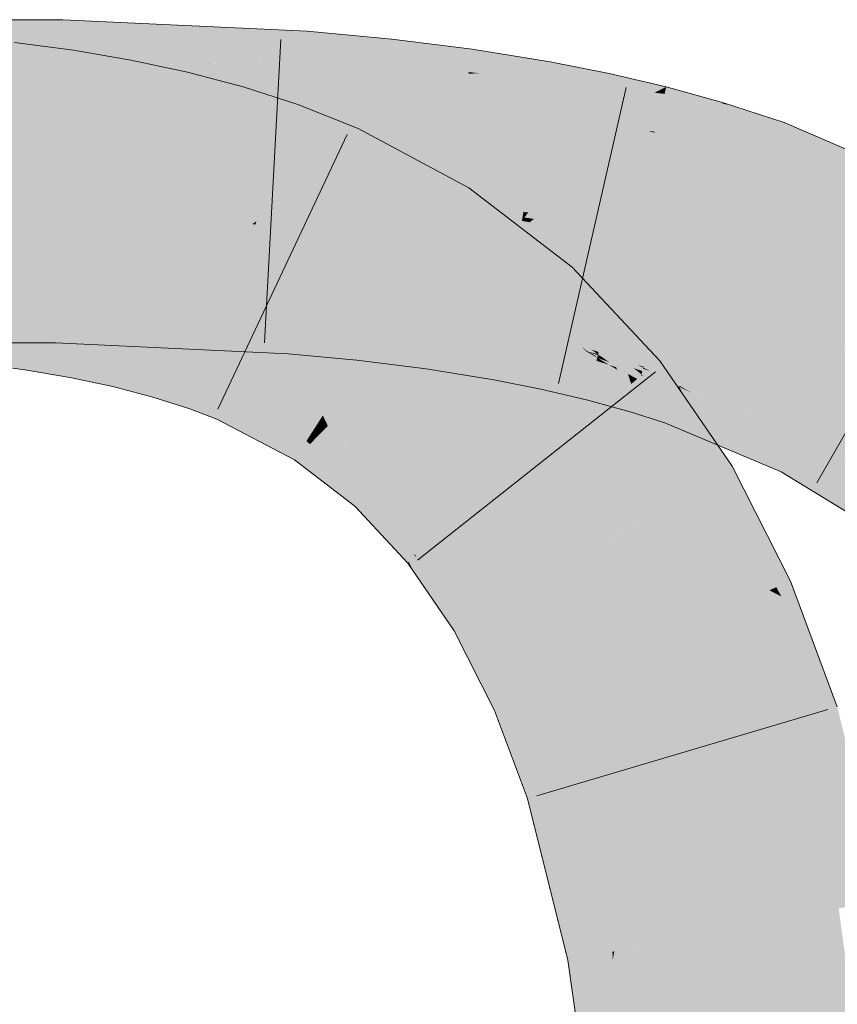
# Model space of a CAD drawing. Extents: x -620 to 3480, y 62 to 1107.
# Tile 247 of 256: x 183.415 to 184.048, y 942.201 to 942.963. Entities that reach past the tile are written whole.
import ezdxf

# ---------------------------------------------------------------- set-up
doc = ezdxf.new("R2010")
doc.units = 0
doc.layers.get('0').update_dxf_attribs({"lineweight": 35})
doc.layers.add('E_Leerrohr 25-A06G9GVN8I', color=7, linetype='Continuous', lineweight=9, true_color=0xff8000)
doc.layers.add('E_Leerrohr 25-Shading', color=7, linetype='Continuous', lineweight=9, true_color=0xff8000)

# ---------------------------------------------------------------- blocks, each defined once
blk = doc.blocks.new('Shading-A06G9GDP8I', base_point=(250.53085, 772.34467))
at = {"layer": 'E_Leerrohr 25-Shading', "color": 43, "true_color": 0xd7ab7f}
for points in [[(183.40982, 942.96301), (183.32143, 942.92651), (183.4474, 942.9281), (183.42068, 942.92645)], [(183.40982, 942.96301), (183.4474, 942.9281), (183.44821, 942.96301)], [(183.63718, 942.95422), (183.44821, 942.96301), (183.47345, 942.93024), (183.44745, 942.93054)], [(183.63574, 942.9295), (183.63718, 942.95422), (183.57091, 942.92902), (183.47345, 942.93024)], [(183.63718, 942.95422), (183.63574, 942.92944), (183.7029, 942.94812), (183.65939, 942.92859)], [(183.45096, 942.90326), (183.45648, 942.93945), (183.40672, 942.90918), (183.4108, 942.94556)], [(183.7029, 942.94812), (183.65939, 942.92859), (183.70059, 942.92719)], [(183.76237, 942.92261), (183.76491, 942.94037), (183.70059, 942.92719), (183.7029, 942.94812)], [(183.49391, 942.89587), (183.50081, 942.93182), (183.45096, 942.90326), (183.45648, 942.93945)], [(183.77153, 942.92157), (183.76491, 942.94037), (183.76237, 942.92261)], [(183.77153, 942.92157), (183.82379, 942.92218), (183.76491, 942.94037), (183.82527, 942.9306)], [(183.42068, 942.92645), (183.44736, 942.92639), (183.4474, 942.9281)], [(183.4594, 942.92816), (183.44736, 942.92639), (183.63574, 942.92944), (183.45934, 942.92584)], [(183.4474, 942.9281), (183.44736, 942.92639), (183.4594, 942.92816)], [(183.44745, 942.93054), (183.4474, 942.9281), (183.47345, 942.93024), (183.4594, 942.92816)], [(183.45934, 942.92584), (183.63506, 942.91772), (183.63574, 942.92944)], [(183.47345, 942.93024), (183.4594, 942.92816), (183.57091, 942.92902)], [(183.4594, 942.92816), (183.63574, 942.92944), (183.63574, 942.9295)], [(183.53613, 942.88684), (183.5446, 942.92249), (183.49391, 942.89587), (183.50081, 942.93182)], [(183.63574, 942.92944), (183.63506, 942.91772), (183.65939, 942.92859)], [(183.65939, 942.92859), (183.63506, 942.91772), (183.69965, 942.91852), (183.65991, 942.91541)], [(183.65939, 942.92859), (183.69965, 942.91852), (183.70059, 942.92719)], [(183.69965, 942.91852), (183.76221, 942.92145), (183.70059, 942.92719), (183.76237, 942.92261)], [(183.8708, 942.92108), (183.87091, 942.92151), (183.82379, 942.92218), (183.82527, 942.9306)], [(183.57748, 942.87598), (183.58774, 942.91113), (183.53613, 942.88684), (183.5446, 942.92249)], [(183.69965, 942.91852), (183.69949, 942.91711), (183.76221, 942.92145), (183.7616, 942.91724)], [(183.77454, 942.92163), (183.76221, 942.92145), (183.82248, 942.91486), (183.7616, 942.91724)], [(183.76221, 942.92145), (183.77153, 942.92157), (183.76237, 942.92261)], [(183.82379, 942.92218), (183.77454, 942.92163), (183.82314, 942.91846)], [(183.77454, 942.92163), (183.82248, 942.91486), (183.82314, 942.91846)], [(183.8708, 942.92108), (183.82379, 942.92218), (183.86919, 942.91357), (183.82314, 942.91846)], [(183.91521, 942.91113), (183.87091, 942.92151), (183.90837, 942.90778), (183.86919, 942.91357)], [(183.66687, 942.91595), (183.65991, 942.91541), (183.69949, 942.91711), (183.6989, 942.91174)], [(183.69965, 942.91852), (183.66687, 942.91595), (183.69949, 942.91711)], [(183.69949, 942.91711), (183.6989, 942.91174), (183.7616, 942.91724), (183.75972, 942.90411)], [(183.7616, 942.91724), (183.75972, 942.90411), (183.82248, 942.91486), (183.81888, 942.89453)], [(183.82248, 942.91486), (183.81888, 942.89453), (183.86865, 942.91113), (183.86316, 942.88574)], [(183.82314, 942.91846), (183.82248, 942.91486), (183.86919, 942.91357), (183.86865, 942.91113)], [(183.86919, 942.91357), (183.86865, 942.91113), (183.90837, 942.90778), (183.90604, 942.90668)], [(183.61786, 942.86298), (183.63011, 942.89746), (183.57748, 942.87598), (183.58774, 942.91113)], [(183.86865, 942.91113), (183.86316, 942.88574), (183.90604, 942.90668)], [(183.90604, 942.90668), (183.86316, 942.88574), (183.90639, 942.87653), (183.90118, 942.87683)], [(183.91383, 942.9057), (183.91414, 942.90692), (183.90604, 942.90668), (183.90837, 942.90778)], [(183.90604, 942.90668), (183.90639, 942.87653), (183.91383, 942.9057)], [(183.90639, 942.87653), (183.9507, 942.87219), (183.91383, 942.9057), (183.9585, 942.89832)], [(183.91414, 942.90692), (183.91521, 942.91113), (183.90837, 942.90778)], [(183.91383, 942.9057), (183.95825, 942.89838), (183.91414, 942.90692)], [(183.95825, 942.89838), (183.91521, 942.91113), (183.91414, 942.90692)], [(183.95825, 942.89838), (183.9585, 942.89832), (183.91521, 942.91113), (183.95874, 942.89911)], [(183.66081, 942.84595), (183.67682, 942.87885), (183.61786, 942.86298), (183.63011, 942.89746)], [(183.9507, 942.87219), (183.96687, 942.89648), (183.9585, 942.89832)], [(183.9507, 942.87219), (183.99931, 942.86517), (183.96687, 942.89648), (184.00659, 942.88348)], [(183.96687, 942.89648), (183.95874, 942.89911), (183.9585, 942.89832)], [(184.11299, 942.83783), (184.00659, 942.88348), (183.99931, 942.86517)], [(183.75142, 942.81573), (183.76248, 942.83301), (183.66103, 942.84637), (183.67682, 942.87885)], [(183.90118, 942.87683), (183.90616, 942.87567), (183.90639, 942.87653)], [(183.90616, 942.87567), (183.94827, 942.86401), (183.90639, 942.87653), (183.9507, 942.87219)], [(183.94827, 942.86401), (183.99306, 942.84943), (183.9507, 942.87219), (183.99931, 942.86517)], [(183.99306, 942.84943), (184.11299, 942.83783), (183.99931, 942.86517)], [(183.66081, 942.84595), (183.74271, 942.80219), (183.66103, 942.84637), (183.75142, 942.81573)], [(184.11299, 942.83783), (183.99306, 942.84943), (184.10318, 942.80664), (184.08015, 942.81213)], [(183.83875, 942.76764), (183.84232, 942.77155), (183.75142, 942.81573), (183.76248, 942.83301)], [(183.74271, 942.80219), (183.81769, 942.74451), (183.75142, 942.81573), (183.83875, 942.76764)], [(183.81769, 942.74451), (183.86909, 942.74292), (183.83875, 942.76764)], [(183.86909, 942.74292), (183.84232, 942.77155), (183.83875, 942.76764)], [(183.40982, 942.71307), (183.44241, 942.71307), (183.32143, 942.74976), (183.44327, 942.74969)], [(183.44327, 942.74969), (183.44241, 942.71307), (183.62234, 942.73962), (183.60347, 942.70557)], [(183.62471, 942.7395), (183.6248, 942.74121), (183.44327, 942.74969)], [(183.88226, 942.69989), (183.86909, 942.74292), (183.82964, 942.73169), (183.81769, 942.74451)], [(183.60347, 942.70557), (183.62268, 942.70465), (183.62234, 942.73962), (183.62471, 942.7395)], [(183.62471, 942.7395), (183.62268, 942.70465), (183.65347, 942.73621)], [(183.6248, 942.74121), (183.62471, 942.7395), (183.65553, 942.73828), (183.65347, 942.73621)], [(183.65553, 942.73828), (183.65347, 942.73621), (183.67079, 942.73419)], [(183.65553, 942.73828), (183.65742, 942.73779), (183.67964, 942.73602), (183.67958, 942.73547)], [(183.65742, 942.73779), (183.6792, 942.73193), (183.67958, 942.73547)], [(183.91016, 942.69904), (183.86909, 942.74292), (183.90021, 942.6911), (183.88226, 942.69989)], [(183.42427, 942.72845), (183.38708, 942.73352), (183.4241, 942.72748), (183.38737, 942.73303)], [(183.38737, 942.73303), (183.38921, 942.7298), (183.4241, 942.72748), (183.4236, 942.72418)], [(183.38921, 942.7298), (183.40982, 942.69348), (183.4236, 942.72418), (183.41873, 942.69232)], [(183.65347, 942.73621), (183.62268, 942.70465), (183.6792, 942.73193), (183.67566, 942.69965)], [(183.65347, 942.73621), (183.6792, 942.73193), (183.67079, 942.73419)], [(183.67566, 942.69965), (183.72945, 942.69287), (183.6792, 942.73193), (183.73276, 942.71594)], [(183.6792, 942.73193), (183.73276, 942.71594), (183.67958, 942.73547), (183.73444, 942.72766)], [(183.73444, 942.72766), (183.73465, 942.72913), (183.67958, 942.73547), (183.67964, 942.73602)], [(183.73444, 942.72766), (183.78754, 942.71783), (183.73459, 942.72876), (183.78783, 942.71942)], [(183.78783, 942.71942), (183.78801, 942.72046), (183.73459, 942.72876), (183.73465, 942.72913)], [(183.88226, 942.69989), (183.82964, 942.73169), (183.84546, 942.71802)], [(183.84546, 942.71802), (183.82964, 942.73169), (183.83992, 942.72076), (183.83971, 942.72095)], [(183.41873, 942.69232), (183.45367, 942.68634), (183.4236, 942.72418), (183.45952, 942.71674)], [(183.4236, 942.72418), (183.45952, 942.71674), (183.4241, 942.72748), (183.46024, 942.72046)], [(183.46024, 942.72046), (183.46059, 942.72229), (183.4241, 942.72748), (183.42427, 942.72845)], [(183.46024, 942.72046), (183.49452, 942.71204), (183.46053, 942.72198), (183.49503, 942.71405)], [(183.49503, 942.71405), (183.49521, 942.7149), (183.46053, 942.72198), (183.46059, 942.72229)], [(183.73276, 942.71594), (183.78413, 942.69861), (183.73444, 942.72766), (183.78754, 942.71783)], [(183.45367, 942.68634), (183.48674, 942.67926), (183.45952, 942.71674), (183.49356, 942.70795)], [(183.45952, 942.71674), (183.49356, 942.70795), (183.46024, 942.72046), (183.49452, 942.71204)], [(183.49452, 942.71204), (183.52676, 942.70215), (183.49503, 942.71405), (183.5275, 942.70465)], [(183.5275, 942.70465), (183.52797, 942.7063), (183.49503, 942.71405), (183.49521, 942.7149)], [(183.72945, 942.69287), (183.78162, 942.68445), (183.73276, 942.71594), (183.78413, 942.69861)], [(183.78413, 942.69861), (183.81975, 942.68524), (183.78754, 942.71783), (183.82492, 942.70917)], [(183.78754, 942.71783), (183.82492, 942.70917), (183.78783, 942.71942), (183.82535, 942.71112)], [(183.82535, 942.71112), (183.82574, 942.71295), (183.78783, 942.71942), (183.78801, 942.72046)], [(183.85497, 942.70758), (183.83971, 942.72095), (183.84941, 942.71057)], [(183.83992, 942.72076), (183.84779, 942.71387), (183.84546, 942.71802), (183.85385, 942.71075)], [(183.84546, 942.71802), (183.85385, 942.71075), (183.88226, 942.69989), (183.88359, 942.69556)], [(183.85385, 942.71075), (183.84779, 942.71387), (183.86166, 942.70404), (183.85497, 942.70758)], [(183.48674, 942.67926), (183.51772, 942.67114), (183.49356, 942.70795), (183.52547, 942.69769)], [(183.49356, 942.70795), (183.52547, 942.69769), (183.49367, 942.70837), (183.5257, 942.69849)], [(183.49367, 942.70837), (183.5257, 942.69849), (183.49452, 942.71204), (183.52676, 942.70215)], [(183.5275, 942.70465), (183.55772, 942.69373), (183.52788, 942.70593), (183.55835, 942.69543)], [(183.55835, 942.69543), (183.55869, 942.69641), (183.52788, 942.70593), (183.52797, 942.7063)], [(183.81975, 942.68524), (183.85402, 942.67108), (183.82492, 942.70917), (183.86119, 942.69922)], [(183.82492, 942.70917), (183.86119, 942.69922), (183.82535, 942.71112), (183.86177, 942.70148)], [(183.82568, 942.71271), (183.82535, 942.71112), (183.84482, 942.70789)], [(183.84482, 942.70789), (183.82535, 942.71112), (183.86229, 942.70355), (183.86177, 942.70148)], [(183.82574, 942.71295), (183.82568, 942.71271), (183.85316, 942.70654), (183.84482, 942.70789)], [(183.85316, 942.70654), (183.84482, 942.70789), (183.8623, 942.70355), (183.86229, 942.70355)], [(183.84941, 942.71057), (183.85345, 942.70697), (183.85497, 942.70758), (183.85957, 942.70355)], [(183.85533, 942.70526), (183.84941, 942.71057), (183.85316, 942.70654)], [(183.88431, 942.67834), (183.88501, 942.67889), (183.85316, 942.70654), (183.85533, 942.70526)], [(183.85316, 942.70654), (183.88158, 942.67615), (183.88431, 942.67834)], [(183.8623, 942.70355), (183.8625, 942.70435), (183.85316, 942.70654)], [(183.85957, 942.70355), (183.85345, 942.70697), (183.86203, 942.70142), (183.85533, 942.70526)], [(183.88359, 942.69556), (183.85385, 942.71075), (183.88478, 942.69165), (183.86165, 942.70404)], [(183.86166, 942.70404), (183.85497, 942.70758), (183.86693, 942.69946), (183.85957, 942.70355)], [(183.52547, 942.69769), (183.55504, 942.68616), (183.5257, 942.69849), (183.55539, 942.68713)], [(183.5257, 942.69849), (183.55539, 942.68713), (183.52676, 942.70215), (183.55669, 942.6908)], [(183.52676, 942.70215), (183.55669, 942.6908), (183.5275, 942.70465), (183.55772, 942.69373)], [(183.78162, 942.68445), (183.81801, 942.67719), (183.78413, 942.69861), (183.81975, 942.68524)], [(183.85402, 942.67108), (183.86717, 942.6651), (183.86119, 942.69922), (183.86319, 942.69855)], [(183.85533, 942.70526), (183.88501, 942.67889), (183.86203, 942.70142), (183.88644, 942.68005)], [(183.85957, 942.70355), (183.88644, 942.68005), (183.86693, 942.69946), (183.88797, 942.68127)], [(183.86119, 942.69922), (183.86319, 942.69855), (183.86177, 942.70148), (183.86288, 942.70111)], [(183.88478, 942.69165), (183.86165, 942.70404), (183.88557, 942.68909), (183.86693, 942.69946)], [(183.86177, 942.70148), (183.86288, 942.70111), (183.8623, 942.70355), (183.86261, 942.70349)], [(183.86261, 942.70349), (183.8625, 942.70435), (183.8623, 942.70355)], [(183.8625, 942.70435), (183.89751, 942.69385), (183.89287, 942.69598)], [(183.8625, 942.70428), (183.89751, 942.69385), (183.8625, 942.70435)], [(183.86261, 942.70349), (183.86288, 942.70337), (183.8625, 942.70428), (183.87239, 942.7005)], [(183.8625, 942.70428), (183.87239, 942.7005), (183.89751, 942.69385), (183.89726, 942.69305)], [(183.86444, 942.70282), (183.86261, 942.70349), (183.86989, 942.69891), (183.86288, 942.70111)], [(183.86288, 942.70337), (183.8967, 942.69116), (183.87239, 942.7005), (183.89671, 942.69116)], [(183.86989, 942.69891), (183.86288, 942.70111), (183.87117, 942.698)], [(183.87648, 942.69421), (183.87117, 942.698), (183.86292, 942.70087), (183.86288, 942.70111)], [(183.86292, 942.70087), (183.86319, 942.69855), (183.87086, 942.69604)], [(183.87648, 942.69421), (183.86292, 942.70087), (183.87086, 942.69604)], [(183.88728, 942.65955), (183.86319, 942.69855), (183.86717, 942.6651)], [(183.88728, 942.65955), (183.87708, 942.69232), (183.86319, 942.69855), (183.87086, 942.69604)], [(183.88998, 942.69354), (183.86444, 942.70282), (183.89191, 942.69202), (183.86989, 942.69891)], [(183.86693, 942.69946), (183.88797, 942.68127), (183.88557, 942.68909)], [(183.89192, 942.69202), (183.86989, 942.69891), (183.89597, 942.68866), (183.87117, 942.698)], [(183.87239, 942.7005), (183.89671, 942.69116), (183.89726, 942.69305)], [(183.90021, 942.6911), (183.88226, 942.69989), (183.89717, 942.68866), (183.88359, 942.69556)], [(183.92612, 942.67578), (183.91016, 942.69904), (183.90021, 942.6911)], [(183.51772, 942.67114), (183.54642, 942.66193), (183.52547, 942.69769), (183.55504, 942.68616)], [(183.55539, 942.68713), (183.57849, 942.6767), (183.55669, 942.6908), (183.5802, 942.68024)], [(183.55669, 942.6908), (183.5802, 942.68024), (183.55772, 942.69373), (183.58171, 942.68329)], [(183.55772, 942.69373), (183.58171, 942.68329), (183.55835, 942.69543), (183.58269, 942.6853)], [(183.58269, 942.6853), (183.5835, 942.68695), (183.55835, 942.69543), (183.55869, 942.69641)], [(183.87708, 942.69232), (183.87648, 942.69421), (183.87086, 942.69604)], [(183.89597, 942.68866), (183.87117, 942.698), (183.89575, 942.68799), (183.87648, 942.69421)], [(183.89108, 942.68384), (183.87648, 942.69421), (183.87708, 942.69232)], [(183.89575, 942.68799), (183.87648, 942.69421), (183.89391, 942.68182)], [(183.89391, 942.68182), (183.89108, 942.68384), (183.88728, 942.65955), (183.87708, 942.69232)], [(183.89717, 942.68866), (183.88359, 942.69556), (183.89449, 942.68652), (183.88478, 942.69165)], [(183.89449, 942.68652), (183.88478, 942.69165), (183.89273, 942.68506), (183.88557, 942.68909)], [(183.89191, 942.69202), (183.89651, 942.69055), (183.88998, 942.69354), (183.8967, 942.69116)], [(183.89597, 942.68866), (183.89651, 942.69055), (183.89192, 942.69202)], [(183.89751, 942.69385), (183.89774, 942.69464), (183.89287, 942.69598)], [(183.90904, 942.68597), (183.89671, 942.69116), (183.89651, 942.69055)], [(183.90904, 942.68597), (183.89726, 942.69305), (183.89671, 942.69116)], [(183.93181, 942.66754), (183.92612, 942.67578), (183.89717, 942.68866), (183.90021, 942.6911)], [(183.9034, 942.69092), (183.89751, 942.69385), (183.89726, 942.69305)], [(183.90904, 942.68597), (183.92465, 942.68036), (183.89726, 942.69305), (183.9034, 942.69092)], [(183.89751, 942.69385), (183.9277, 942.68518), (183.89774, 942.69464)], [(183.89751, 942.69385), (183.89755, 942.69385), (183.9277, 942.68518), (183.92714, 942.68378)], [(183.89755, 942.69385), (183.92558, 942.67987), (183.92714, 942.68378)], [(183.54642, 942.66193), (183.56747, 942.65405), (183.55504, 942.68616), (183.57793, 942.67554)], [(183.55504, 942.68616), (183.57793, 942.67554), (183.55539, 942.68713), (183.57849, 942.6767)], [(183.5802, 942.68024), (183.63994, 942.64215), (183.58171, 942.68329), (183.64229, 942.64581)], [(183.58171, 942.68329), (183.64229, 942.64581), (183.58269, 942.6853), (183.64406, 942.64856)], [(183.58269, 942.6853), (183.64406, 942.64856), (183.58336, 942.68671), (183.64566, 942.65106)], [(183.64566, 942.65106), (183.64719, 942.65344), (183.58336, 942.68671), (183.5835, 942.68695)], [(183.81801, 942.67719), (183.85345, 942.66888), (183.81975, 942.68524), (183.85402, 942.67108)], [(183.88557, 942.68909), (183.88797, 942.68127), (183.89273, 942.68506)], [(183.89449, 942.68652), (183.88797, 942.68127), (183.93753, 942.65918), (183.96617, 942.61749)], [(183.90332, 942.67487), (183.89764, 942.68726), (183.89391, 942.68182), (183.89575, 942.68799)], [(183.89717, 942.68866), (183.89449, 942.68652), (183.93181, 942.66754), (183.93753, 942.65918)], [(183.89597, 942.68866), (183.89575, 942.68799), (183.89703, 942.68774)], [(183.89703, 942.68774), (183.89575, 942.68799), (183.89738, 942.6875)], [(183.89575, 942.68799), (183.89766, 942.68726), (183.89738, 942.6875)], [(183.89651, 942.69055), (183.89597, 942.68866), (183.90904, 942.68597), (183.89703, 942.68774)], [(183.90904, 942.68597), (183.89703, 942.68774), (183.92299, 942.67987), (183.89738, 942.6875)], [(183.89766, 942.68726), (183.92299, 942.67987), (183.89738, 942.6875)], [(183.92075, 942.66772), (183.89764, 942.68726), (183.91898, 942.66327), (183.90332, 942.67487)], [(183.92453, 942.67725), (183.89764, 942.68726), (183.92075, 942.66772)], [(183.89766, 942.68726), (183.92453, 942.67725), (183.92299, 942.67987), (183.92487, 942.67804)], [(183.90904, 942.68597), (183.92299, 942.67987), (183.92245, 942.68036)], [(183.92531, 942.67914), (183.92558, 942.67987), (183.90904, 942.68597), (183.92465, 942.68036)], [(183.92558, 942.67987), (184.01131, 942.6272), (183.92714, 942.68378), (184.01817, 942.64062)], [(183.92761, 942.685), (183.92714, 942.68378), (183.95682, 942.67163), (183.97536, 942.66095)], [(183.9277, 942.68518), (183.92761, 942.685), (183.94904, 942.67615), (183.95682, 942.67163)], [(183.56747, 942.65405), (183.62741, 942.62262), (183.57793, 942.67554), (183.63676, 942.63721)], [(183.57793, 942.67554), (183.63676, 942.63721), (183.57849, 942.6767), (183.63776, 942.63873)], [(183.57849, 942.6767), (183.63776, 942.63873), (183.5802, 942.68024), (183.63994, 942.64215)], [(183.88431, 942.67834), (183.88158, 942.67615), (183.8927, 942.66846)], [(183.8927, 942.66846), (183.88158, 942.67615), (183.92886, 942.62585), (183.94263, 942.60358)], [(183.94263, 942.60358), (183.88158, 942.67615), (183.89131, 942.66199)], [(183.89601, 942.66614), (183.88501, 942.67889), (183.8927, 942.66846), (183.88431, 942.67834)], [(183.90269, 942.6615), (183.88644, 942.68005), (183.89601, 942.66614), (183.88501, 942.67889)], [(183.90987, 942.65656), (183.88797, 942.68127), (183.90269, 942.6615), (183.88644, 942.68005)], [(183.91417, 942.65118), (183.90332, 942.67487), (183.88728, 942.65955), (183.89391, 942.68182)], [(183.96617, 942.61749), (183.88797, 942.68127), (183.90987, 942.65656)], [(183.97533, 942.62531), (183.92709, 942.67572), (183.92075, 942.66772), (183.92453, 942.67725)], [(183.92299, 942.67987), (183.92531, 942.67914), (183.92245, 942.68036)], [(183.92487, 942.67804), (183.92531, 942.67914), (183.92299, 942.67987)], [(183.92453, 942.67725), (183.92677, 942.67609), (183.92487, 942.67804)], [(183.92677, 942.67609), (183.92453, 942.67725), (183.92709, 942.67572)], [(183.92677, 942.67609), (183.92531, 942.67914), (183.92487, 942.67804)], [(183.93477, 942.67419), (183.92558, 942.67987), (183.92531, 942.67914)], [(183.92677, 942.67609), (183.95586, 942.66125), (183.92531, 942.67914), (183.93477, 942.67419)], [(183.95586, 942.66125), (183.92677, 942.67609), (184.01131, 942.6272), (183.92709, 942.67572)], [(184.01131, 942.6272), (183.92709, 942.67572), (184.00412, 942.61316), (183.97533, 942.62531)], [(183.94904, 942.67615), (183.95682, 942.67163), (184.0208, 942.64575), (184.01944, 942.64307)], [(183.85345, 942.66888), (183.86717, 942.6651), (183.85402, 942.67108)], [(183.89601, 942.66614), (183.8927, 942.66846), (183.92393, 942.63379), (183.92886, 942.62585)], [(183.90332, 942.67487), (183.91417, 942.65118), (183.91898, 942.66327)], [(183.95862, 942.63239), (183.92075, 942.66772), (183.95488, 942.63397), (183.91898, 942.66327)], [(183.97533, 942.62531), (183.92075, 942.66772), (183.95862, 942.63239)], [(183.95682, 942.67163), (183.97536, 942.66095), (184.01944, 942.64307), (184.01817, 942.64062)], [(183.89131, 942.66199), (183.93466, 942.59888), (183.94263, 942.60358)], [(183.92393, 942.63379), (183.91663, 942.64563), (183.89601, 942.66614), (183.90269, 942.6615)], [(183.91663, 942.64563), (183.90987, 942.65656), (183.90269, 942.6615)], [(183.91898, 942.66327), (183.91417, 942.65118), (183.95488, 942.63397)], [(183.64882, 942.64417), (183.65332, 942.64868), (183.64406, 942.64856), (183.64719, 942.65344)], [(183.96617, 942.61749), (183.90987, 942.65656), (183.95192, 942.60907)], [(183.95192, 942.60907), (183.90987, 942.65656), (183.94977, 942.60779), (183.91663, 942.64563)], [(183.63994, 942.64215), (183.64345, 942.63879), (183.64229, 942.64581), (183.6465, 942.64185)], [(183.64229, 942.64581), (183.6465, 942.64185), (183.64406, 942.64856), (183.64882, 942.64417)], [(183.69115, 942.60522), (183.69398, 942.60834), (183.64882, 942.64417), (183.65332, 942.64868)], [(183.65332, 942.64868), (183.65543, 942.64661), (183.69881, 942.61365), (183.69728, 942.612)], [(183.65543, 942.64661), (183.69398, 942.60834), (183.69728, 942.612)], [(183.94977, 942.60779), (183.91663, 942.64563), (183.94753, 942.60645), (183.92393, 942.63379)], [(184.05295, 942.62), (184.06305, 942.61829), (184.01944, 942.64307), (184.0208, 942.64575)], [(184.06305, 942.61829), (184.06705, 942.61761), (184.0208, 942.64575)], [(183.63776, 942.63873), (183.63676, 942.63721), (183.64064, 942.63593), (183.63936, 942.63464)], [(183.64064, 942.63593), (183.64345, 942.63879), (183.63776, 942.63873), (183.63994, 942.64215)], [(183.68231, 942.59552), (183.68507, 942.59857), (183.64064, 942.63593), (183.64345, 942.63879)], [(183.64345, 942.63879), (183.68507, 942.59857), (183.6465, 942.64185), (183.68843, 942.60223)], [(183.6465, 942.64185), (183.68843, 942.60223), (183.64882, 942.64417), (183.69115, 942.60522)], [(184.01817, 942.64062), (184.01131, 942.6272), (184.04543, 942.62128)], [(184.01944, 942.64307), (184.01817, 942.64062), (184.05295, 942.62), (184.04543, 942.62128)], [(183.63676, 942.63721), (183.62741, 942.62262), (183.63936, 942.63464)], [(183.63936, 942.63464), (183.62741, 942.62262), (183.68083, 942.59387), (183.67418, 942.58655)], [(183.64064, 942.63593), (183.63936, 942.63464), (183.68231, 942.59552), (183.68083, 942.59387)], [(183.94753, 942.60645), (183.92393, 942.63379), (183.94604, 942.60559), (183.92886, 942.62585)], [(183.92886, 942.62585), (183.94263, 942.60358), (183.94604, 942.60559)], [(184.00412, 942.61316), (184.07816, 942.56805), (184.01131, 942.6272), (184.0802, 942.57092)], [(184.04543, 942.62128), (184.01131, 942.6272), (184.09236, 942.58801), (184.0802, 942.57092)], [(184.00853, 942.52753), (184.01131, 942.52875), (183.95192, 942.60907), (183.96617, 942.61749)], [(184.05295, 942.62), (184.04543, 942.62128), (184.09468, 942.59131), (184.09236, 942.58801)], [(183.69398, 942.60834), (183.68843, 942.60223), (183.70268, 942.5968), (183.69452, 942.59387)], [(183.69398, 942.60834), (183.73271, 942.55682), (183.69728, 942.612), (183.73848, 942.56146)], [(183.69728, 942.612), (183.73848, 942.56146), (183.69881, 942.61365), (183.7419, 942.56421)], [(183.7419, 942.56421), (183.74364, 942.56561), (183.69881, 942.61365)], [(184.00578, 942.52631), (183.94977, 942.60779), (184.00272, 942.52496), (183.94753, 942.60645)], [(183.95192, 942.60907), (183.94977, 942.60779), (184.00853, 942.52753), (184.00578, 942.52631)], [(183.68843, 942.60223), (183.68507, 942.59857), (183.69452, 942.59387), (183.68967, 942.5921)], [(183.93466, 942.59888), (183.97777, 942.51404), (183.94263, 942.60358), (183.99507, 942.52161)], [(183.94604, 942.60559), (183.94263, 942.60358), (184.00041, 942.52399), (183.99507, 942.52161)], [(184.00272, 942.52496), (183.94753, 942.60645), (184.00041, 942.52399), (183.94604, 942.60559)], [(183.68083, 942.59387), (183.67418, 942.58655), (183.71605, 942.54346), (183.71507, 942.54272)], [(183.68231, 942.59552), (183.68083, 942.59387), (183.71797, 942.54504), (183.71605, 942.54346)], [(183.71797, 942.54504), (183.72119, 942.54761), (183.68231, 942.59552), (183.68507, 942.59857)], [(183.70268, 942.5968), (183.68967, 942.5921), (183.7218, 942.5481), (183.71954, 942.54993)], [(183.70268, 942.5968), (183.7218, 942.5481), (183.73271, 942.55682)], [(183.73271, 942.55682), (183.76543, 942.49872), (183.73848, 942.56146), (183.77138, 942.50226)], [(183.73848, 942.56146), (183.77138, 942.50226), (183.7419, 942.56421), (183.77689, 942.50549)], [(183.7419, 942.56421), (183.77689, 942.50549), (183.74364, 942.56561), (183.78069, 942.50775)], [(183.78069, 942.50775), (183.78253, 942.50885), (183.74364, 942.56561)], [(183.74113, 942.52618), (183.73271, 942.55682), (183.7218, 942.5481)], [(183.76543, 942.49872), (183.73271, 942.55682), (183.76537, 942.49866), (183.74113, 942.52618)], [(183.7287, 942.52277), (183.74402, 942.50043), (183.71797, 942.54504), (183.72119, 942.54761)], [(183.71954, 942.54993), (183.72119, 942.54761), (183.7218, 942.5481)], [(183.72119, 942.54761), (183.74113, 942.52618), (183.7218, 942.5481)], [(183.72119, 942.54761), (183.74402, 942.50043), (183.74113, 942.52618), (183.75102, 942.49017)], [(183.71605, 942.54346), (183.71507, 942.54272), (183.71951, 942.53619)], [(183.71797, 942.54504), (183.71605, 942.54346), (183.7287, 942.52277), (183.71951, 942.53619)], [(183.74113, 942.52618), (183.75102, 942.49017), (183.76537, 942.49866)], [(184.00041, 942.52399), (183.99507, 942.52161), (184.00418, 942.51685)], [(184.00822, 942.51471), (184.00272, 942.52496), (184.00418, 942.51685), (184.00041, 942.52399)], [(184.01364, 942.5119), (184.00578, 942.52631), (184.00822, 942.51471), (184.00272, 942.52496)], [(184.00853, 942.52753), (184.00578, 942.52631), (184.01854, 942.50934), (184.01364, 942.5119)], [(184.01854, 942.50934), (184.01131, 942.52875), (184.00853, 942.52753)], [(183.97777, 942.51404), (184.0125, 942.4209), (183.99507, 942.52161), (184.03844, 942.42859)], [(184.04759, 942.43127), (183.99507, 942.52161), (184.03844, 942.42859)], [(183.99507, 942.52161), (184.04759, 942.43127), (184.00418, 942.51685), (184.04057, 942.44794)], [(184.04057, 942.44794), (184.0278, 942.47827), (184.00418, 942.51685), (184.00822, 942.51471)], [(183.77689, 942.50549), (183.80397, 942.43805), (183.78069, 942.50775), (183.81001, 942.44067)], [(183.78069, 942.50775), (183.81001, 942.44067), (183.78253, 942.50885), (183.81396, 942.44238)], [(183.81396, 942.44238), (183.81581, 942.44318), (183.78253, 942.50885)], [(184.0278, 942.47827), (184.01364, 942.5119), (184.00822, 942.51471)], [(184.01854, 942.50934), (184.01364, 942.5119), (184.02608, 942.48907)], [(184.02608, 942.48907), (184.01364, 942.5119), (184.03528, 942.46436), (184.0278, 942.47827)], [(183.76543, 942.49872), (183.79301, 942.43323), (183.77138, 942.50226), (183.79637, 942.43469)], [(183.77138, 942.50226), (183.79637, 942.43469), (183.77689, 942.50549), (183.80397, 942.43805)], [(183.75102, 942.49017), (183.78227, 942.42853), (183.76543, 942.49872), (183.79301, 942.43323)], [(184.03528, 942.46436), (184.0278, 942.47827), (184.04333, 942.44275), (184.04057, 942.44794)], [(184.04057, 942.44794), (184.04759, 942.43127), (184.04333, 942.44275)], [(183.80397, 942.43805), (183.811, 942.41089), (183.81001, 942.44067), (183.81358, 942.42828)], [(183.81358, 942.42828), (183.81581, 942.44318), (183.81001, 942.44067)], [(183.84297, 942.37073), (183.81581, 942.44318), (183.83119, 942.36725), (183.81358, 942.42828)], [(183.78227, 942.42853), (183.80788, 942.36035), (183.79301, 942.43323), (183.81519, 942.36255)], [(183.79301, 942.43323), (183.80746, 942.38715), (183.79637, 942.43469)], [(183.79637, 942.43469), (183.80746, 942.38715), (183.80397, 942.43805), (183.811, 942.41089)], [(183.81358, 942.42828), (183.811, 942.41089), (183.83119, 942.36725), (183.82292, 942.36481)], [(184.03844, 942.42859), (184.0125, 942.4209), (184.04956, 942.27557), (184.045, 942.29004)], [(184.03844, 942.42859), (184.06926, 942.32953), (184.04759, 942.43127), (184.07895, 942.30505)], [(184.03844, 942.42859), (184.04956, 942.27557), (184.08401, 942.28217)], [(183.811, 942.41089), (183.80746, 942.38715), (183.82292, 942.36481), (183.81519, 942.36255)], [(183.86682, 942.27509), (183.84297, 942.37073), (183.82567, 942.34235), (183.82292, 942.36481)], [(183.82292, 942.36481), (183.81519, 942.36255), (183.82567, 942.34235)], [(183.81519, 942.36255), (183.80788, 942.36035), (183.83397, 942.27228), (183.82991, 942.27191)], [(183.83397, 942.27228), (183.83421, 942.27228), (183.81519, 942.36255), (183.82567, 942.34235)], [(183.83421, 942.27228), (183.86092, 942.27454), (183.82567, 942.34235)], [(183.86682, 942.27509), (183.82567, 942.34235), (183.86092, 942.27454)], [(184.045, 942.29004), (184.04863, 942.27539), (184.04956, 942.27557)], [(183.82991, 942.27191), (183.83905, 942.23529), (183.83397, 942.27228), (183.84157, 942.23578)], [(183.87354, 942.24188), (183.8725, 942.25226), (183.83397, 942.27228), (183.86092, 942.27454)], [(183.87354, 942.24188), (183.83397, 942.27228), (183.84157, 942.23578)], [(183.86092, 942.27454), (183.8725, 942.25226), (183.86682, 942.27509)], [(183.8725, 942.25226), (183.87354, 942.24188), (183.87459, 942.24207)], [(183.87459, 942.24207), (183.87502, 942.24219), (183.8725, 942.25226)], [(183.87354, 942.24188), (183.84157, 942.23578), (183.87381, 942.23578), (183.85391, 942.1297)], [(183.87459, 942.24207), (183.87354, 942.24188), (183.87474, 942.24072), (183.87381, 942.23578)], [(183.87474, 942.24072), (183.87502, 942.24219), (183.87459, 942.24207)], [(183.87502, 942.24219), (183.87474, 942.24072), (183.89157, 942.10236), (183.89037, 942.10223)], [(183.89461, 942.10254), (183.87502, 942.24219), (183.89157, 942.10236)], [(183.83905, 942.23529), (183.85391, 942.1297), (183.84157, 942.23578)], [(183.87381, 942.23578), (183.85391, 942.1297), (183.88011, 942.10162), (183.85806, 942.10016)], [(183.89037, 942.10223), (183.87474, 942.24072), (183.88011, 942.10162), (183.87381, 942.23578)]]:
    blk.add_solid(points, dxfattribs=at)
at = {"layer": 'E_Leerrohr 25-Shading', "color": 31, "true_color": 0xfabd7f}
for points in [[(183.42068, 942.92645), (183.35075, 942.92645), (183.40686, 942.83807), (183.34145, 942.83807)], [(183.40686, 942.83807), (183.44531, 942.83807), (183.42068, 942.92645), (183.44736, 942.92639)], [(183.44583, 942.86072), (183.44531, 942.83807), (183.45934, 942.92584), (183.63506, 942.91772)], [(183.44736, 942.92639), (183.44583, 942.86072), (183.45934, 942.92584)], [(183.63506, 942.91772), (183.44531, 942.83807), (183.63356, 942.89197), (183.57243, 942.83508)], [(183.65991, 942.91541), (183.62993, 942.82947), (183.6989, 942.91174), (183.68942, 942.82526)], [(183.63185, 942.86243), (183.62993, 942.82947), (183.65587, 942.9118), (183.65991, 942.91541)], [(183.63356, 942.89197), (183.63185, 942.86243), (183.65587, 942.9118)], [(183.65991, 942.91541), (183.63506, 942.91772), (183.63356, 942.89197)], [(183.74771, 942.82025), (183.75972, 942.90411), (183.68942, 942.82526), (183.6989, 942.91174)], [(183.43929, 942.8269), (183.45096, 942.90326), (183.39784, 942.82965), (183.40672, 942.90918)], [(183.80467, 942.81439), (183.81888, 942.89453), (183.74771, 942.82025), (183.75972, 942.90411)], [(183.48, 942.82343), (183.49391, 942.89587), (183.43929, 942.8269), (183.45096, 942.90326)], [(183.52002, 942.81915), (183.53613, 942.88684), (183.48, 942.82343), (183.49391, 942.89587)], [(183.63356, 942.89197), (183.56944, 942.83228), (183.63185, 942.86243), (183.61702, 942.83008)], [(183.81888, 942.89453), (183.80467, 942.81439), (183.86316, 942.88574), (183.80833, 942.8139)], [(183.55942, 942.81409), (183.57748, 942.87598), (183.52002, 942.81915), (183.53613, 942.88684)], [(183.86316, 942.88574), (183.80833, 942.8139), (183.85341, 942.8407), (183.81772, 942.81281)], [(183.90118, 942.87683), (183.86316, 942.88574), (183.85341, 942.8407)], [(183.57748, 942.87598), (183.55942, 942.81409), (183.61786, 942.86298), (183.57178, 942.81213)], [(183.84445, 942.79938), (183.88434, 942.78998), (183.90118, 942.87683), (183.90616, 942.87567)], [(183.84445, 942.79938), (183.90118, 942.87683), (183.85341, 942.8407)], [(183.92363, 942.78143), (183.94827, 942.86401), (183.88451, 942.79071), (183.90616, 942.87567)], [(183.61786, 942.86298), (183.57178, 942.81213), (183.59831, 942.80798)], [(183.65822, 942.84698), (183.61786, 942.86298), (183.59805, 942.80725)], [(183.61702, 942.83008), (183.62993, 942.82947), (183.63185, 942.86243)], [(183.96204, 942.77148), (183.99306, 942.84943), (183.92363, 942.78143), (183.94827, 942.86401)], [(183.59805, 942.80725), (183.59711, 942.80457), (183.65822, 942.84698), (183.61102, 942.80157)], [(183.65822, 942.84698), (183.61102, 942.80157), (183.66081, 942.84595), (183.63658, 942.79614)], [(183.72348, 942.77222), (183.74271, 942.80219), (183.63658, 942.79614), (183.66081, 942.84595)], [(183.99306, 942.84943), (183.96204, 942.77148), (184.08015, 942.81213), (183.99629, 942.76086)], [(183.32143, 942.74976), (183.44327, 942.74969), (183.28482, 942.83813), (183.44531, 942.83807)], [(183.44531, 942.83807), (183.44518, 942.83203), (183.56944, 942.83228), (183.54227, 942.81445)], [(183.44531, 942.83807), (183.56944, 942.83228), (183.57243, 942.83508)], [(183.80946, 942.80634), (183.84445, 942.79938), (183.85341, 942.8407)], [(183.39691, 942.82135), (183.43761, 942.81586), (183.39784, 942.82965), (183.43929, 942.8269)], [(183.44518, 942.83203), (183.44327, 942.74969), (183.54227, 942.81445)], [(183.56944, 942.83228), (183.54227, 942.81445), (183.59488, 942.80499)], [(183.62653, 942.771), (183.62993, 942.82947), (183.56944, 942.83228)], [(183.65553, 942.73828), (183.62993, 942.82947), (183.62653, 942.771)], [(183.67258, 942.82648), (183.62993, 942.82947), (183.67201, 942.8255)], [(183.62993, 942.82947), (183.6884, 942.81586), (183.67201, 942.8255)], [(183.62993, 942.82947), (183.65553, 942.73828), (183.6884, 942.81586), (183.67964, 942.73602)], [(183.42427, 942.72845), (183.43761, 942.81586), (183.38708, 942.73352), (183.39691, 942.82135)], [(183.43761, 942.81586), (183.47725, 942.80908), (183.43929, 942.8269), (183.48, 942.82343)], [(183.47984, 942.82263), (183.47725, 942.80908), (183.51962, 942.8175), (183.51567, 942.8009)], [(183.48, 942.82343), (183.47984, 942.82263), (183.52002, 942.81915), (183.51962, 942.8175)], [(183.68942, 942.82526), (183.67258, 942.82648), (183.68927, 942.82385), (183.67201, 942.8255)], [(183.6884, 942.81586), (183.68927, 942.82385), (183.67201, 942.8255)], [(183.74236, 942.78296), (183.74718, 942.81659), (183.6884, 942.81586), (183.68927, 942.82385)], [(183.68927, 942.82385), (183.74718, 942.81659), (183.68942, 942.82526), (183.74771, 942.82025)], [(183.74771, 942.82025), (183.74731, 942.8175), (183.80467, 942.81439), (183.80394, 942.81024)], [(183.46059, 942.72229), (183.47725, 942.80908), (183.42427, 942.72845), (183.43761, 942.81586)], [(183.54227, 942.81445), (183.44327, 942.74969), (183.62653, 942.771), (183.6248, 942.74121)], [(183.51567, 942.8009), (183.55273, 942.79114), (183.52002, 942.81915), (183.55942, 942.81409)], [(183.54227, 942.81445), (183.62653, 942.771), (183.59488, 942.80499)], [(183.55942, 942.81409), (183.55273, 942.79114), (183.57178, 942.81213)], [(183.67964, 942.73602), (183.73465, 942.72913), (183.6884, 942.81586), (183.74236, 942.78296)], [(183.79337, 942.75061), (183.80345, 942.8075), (183.74236, 942.78296), (183.74718, 942.81659)], [(183.74731, 942.8175), (183.74718, 942.81659), (183.80394, 942.81024), (183.80345, 942.8075)], [(183.80833, 942.8139), (183.80467, 942.81439), (183.80539, 942.81006), (183.80394, 942.81024)], [(183.81772, 942.81281), (183.80833, 942.8139), (183.81284, 942.80896), (183.80539, 942.81006)], [(183.49521, 942.7149), (183.51567, 942.8009), (183.46059, 942.72229), (183.47725, 942.80908)], [(183.57178, 942.81213), (183.55273, 942.79114), (183.59805, 942.80725), (183.5683, 942.78613)], [(183.59488, 942.80499), (183.5683, 942.78613), (183.59711, 942.80457), (183.58827, 942.77966)], [(183.57178, 942.81213), (183.59805, 942.80725), (183.59831, 942.80798)], [(183.59805, 942.80725), (183.59488, 942.80499), (183.59711, 942.80457)], [(183.80345, 942.8075), (183.79337, 942.75061), (183.80946, 942.80634), (183.79524, 942.74939)], [(183.80946, 942.80634), (183.79524, 942.74939), (183.83806, 942.76984), (183.82884, 942.72723)], [(183.80394, 942.81024), (183.80345, 942.8075), (183.80539, 942.81006)], [(183.80539, 942.81006), (183.80345, 942.8075), (183.81284, 942.80896), (183.80946, 942.80634)], [(183.83806, 942.76984), (183.84445, 942.79938), (183.80946, 942.80634)], [(183.98776, 942.75568), (184.06108, 942.72443), (184.08015, 942.81213), (184.10135, 942.8031)], [(183.52797, 942.7063), (183.55273, 942.79114), (183.49521, 942.7149), (183.51567, 942.8009)], [(183.59711, 942.80457), (183.58827, 942.77966), (183.61102, 942.80157)], [(183.61102, 942.80157), (183.58827, 942.77966), (183.63658, 942.79614), (183.62215, 942.76648)], [(183.81305, 942.73938), (183.81769, 942.74451), (183.72348, 942.77222), (183.74271, 942.80219)], [(183.86882, 942.72913), (183.88434, 942.78998), (183.83806, 942.76984), (183.84445, 942.79938)], [(183.55444, 942.79059), (183.55273, 942.79114), (183.54512, 942.74023), (183.53937, 942.7453)], [(183.55444, 942.79059), (183.54512, 942.74023), (183.56415, 942.77789)], [(183.56415, 942.77789), (183.5683, 942.78613), (183.55444, 942.79059)], [(183.63649, 942.79596), (183.62215, 942.76648), (183.72217, 942.7702), (183.69495, 942.72778)], [(183.63658, 942.79614), (183.63649, 942.79596), (183.72348, 942.77222), (183.72217, 942.7702)], [(183.88873, 942.74152), (183.88434, 942.78998), (183.87546, 942.75519)], [(183.88434, 942.78998), (183.923, 942.77936), (183.88451, 942.79071), (183.92363, 942.78143)], [(183.88434, 942.78998), (183.88873, 942.74152), (183.923, 942.77936), (183.90634, 942.72345)], [(183.5683, 942.78613), (183.56415, 942.77789), (183.58313, 942.76526), (183.58018, 942.7569)], [(183.58313, 942.76526), (183.58827, 942.77966), (183.5683, 942.78613)], [(183.74236, 942.78296), (183.74033, 942.76874), (183.79337, 942.75061), (183.79172, 942.74133)], [(183.58018, 942.7569), (183.56415, 942.77789), (183.56726, 942.72058), (183.54512, 942.74023)], [(183.60536, 942.73193), (183.62215, 942.76648), (183.58313, 942.76526), (183.58827, 942.77966)], [(183.93204, 942.69604), (183.96039, 942.76733), (183.90634, 942.72345), (183.923, 942.77936)], [(183.923, 942.77936), (183.96039, 942.76733), (183.92363, 942.78143), (183.96204, 942.77148)], [(183.6248, 942.74121), (183.65553, 942.73828), (183.62653, 942.771)], [(183.72202, 942.76996), (183.69495, 942.72778), (183.8073, 942.73303), (183.75824, 942.67908)], [(183.80971, 942.73572), (183.72217, 942.7702), (183.8073, 942.73303), (183.72202, 942.76996)], [(183.72348, 942.77222), (183.72217, 942.7702), (183.81305, 942.73938), (183.80971, 942.73572)], [(183.74033, 942.76874), (183.73465, 942.72913), (183.79172, 942.74133), (183.78801, 942.72046)], [(183.86177, 942.7063), (183.83806, 942.76984), (183.85721, 942.70782), (183.82884, 942.72723)], [(183.86882, 942.72913), (183.83806, 942.76984), (183.8629, 942.70593), (183.86177, 942.7063)], [(183.96039, 942.76733), (183.93204, 942.69604), (183.98776, 942.75568), (183.93451, 942.69318)], [(183.96069, 942.76807), (183.96039, 942.76733), (183.99088, 942.75757), (183.98776, 942.75568)], [(183.99629, 942.76086), (183.96204, 942.77148), (183.99088, 942.75757), (183.96069, 942.76807)], [(183.58313, 942.76526), (183.58018, 942.7569), (183.60536, 942.73193), (183.60318, 942.72748)], [(183.64941, 942.65686), (183.69495, 942.72778), (183.60536, 942.73193), (183.62215, 942.76648)], [(183.60318, 942.72748), (183.58018, 942.7569), (183.59015, 942.70068), (183.56726, 942.72058)], [(183.86882, 942.72913), (183.89287, 942.69598), (183.87546, 942.75519), (183.88873, 942.74152)], [(183.98776, 942.75568), (183.93451, 942.69318), (184.0208, 942.64575), (183.94904, 942.67615)], [(183.98776, 942.75568), (184.0208, 942.64575), (184.03648, 942.67639)], [(184.03648, 942.67639), (184.06108, 942.72443), (183.98776, 942.75568)], [(183.53937, 942.7453), (183.52797, 942.7063), (183.54512, 942.74023)], [(183.79524, 942.74939), (183.79337, 942.75061), (183.79305, 942.7406), (183.79172, 942.74133)], [(183.82884, 942.72723), (183.79524, 942.74939), (183.82756, 942.72137), (183.79305, 942.7406)], [(183.81769, 942.74451), (183.81305, 942.73938), (183.82964, 942.73169)], [(183.54512, 942.74023), (183.52797, 942.7063), (183.56726, 942.72058), (183.55869, 942.69641)], [(183.79172, 942.74133), (183.78801, 942.72046), (183.79305, 942.7406)], [(183.79305, 942.7406), (183.78801, 942.72046), (183.82756, 942.72137), (183.82574, 942.71295)], [(183.82964, 942.73169), (183.81305, 942.73938), (183.83971, 942.72095), (183.80971, 942.73572)], [(183.88873, 942.74152), (183.89287, 942.69598), (183.90634, 942.72345), (183.89774, 942.69464)], [(183.60536, 942.73193), (183.60318, 942.72748), (183.62041, 942.7063)], [(183.80971, 942.73572), (183.75824, 942.67908), (183.83971, 942.72095), (183.88158, 942.67615)], [(183.86882, 942.72913), (183.8629, 942.70593), (183.89265, 942.69629)], [(183.64941, 942.65686), (183.60318, 942.72748), (183.64719, 942.65344), (183.59015, 942.70068)], [(183.60318, 942.72748), (183.64941, 942.65686), (183.62041, 942.7063)], [(183.65332, 942.64868), (183.69495, 942.72778), (183.64941, 942.65686)], [(183.65332, 942.64868), (183.69881, 942.61365), (183.69495, 942.72778), (183.75824, 942.67908)], [(183.82756, 942.72137), (183.82574, 942.71295), (183.85316, 942.70654)], [(183.86215, 942.70441), (183.82884, 942.72723), (183.85316, 942.70654), (183.82756, 942.72137)], [(183.89774, 942.69464), (183.9277, 942.68518), (183.90634, 942.72345), (183.93204, 942.69604)], [(183.56726, 942.72058), (183.55869, 942.69641), (183.59015, 942.70068), (183.5835, 942.68695)], [(183.8625, 942.70435), (183.86177, 942.7063), (183.86215, 942.70441), (183.85721, 942.70782)], [(183.86177, 942.7063), (183.8625, 942.70435), (183.8629, 942.70593)], [(183.8629, 942.70593), (183.8625, 942.70435), (183.89265, 942.69629), (183.89287, 942.69598)], [(184.03648, 942.67639), (184.06705, 942.61761), (184.05531, 942.71313), (184.06245, 942.69965)], [(183.59015, 942.70068), (183.5835, 942.68695), (183.64719, 942.65344)], [(183.93204, 942.69604), (183.9277, 942.68518), (183.93451, 942.69318)], [(183.93451, 942.69318), (183.9277, 942.68518), (183.94904, 942.67615)], [(183.75824, 942.67908), (183.69881, 942.61365), (183.79033, 942.64471), (183.79233, 942.63104)], [(183.75824, 942.67908), (183.8015, 942.63275), (183.88158, 942.67615), (183.84909, 942.65009)], [(183.89131, 942.66199), (183.88158, 942.67615), (183.84909, 942.65009)], [(184.0208, 942.64575), (184.06705, 942.61761), (184.03648, 942.67639)], [(183.89131, 942.66199), (183.81261, 942.62085), (183.93466, 942.59888), (183.86389, 942.55701)], [(183.81261, 942.62085), (183.89131, 942.66199), (183.84909, 942.65009)], [(183.64719, 942.65344), (183.65332, 942.64868), (183.64941, 942.65686)], [(183.8015, 942.63275), (183.81261, 942.62085), (183.84909, 942.65009)], [(183.79233, 942.63104), (183.8015, 942.63275), (183.79033, 942.64471)], [(183.79233, 942.63104), (183.69881, 942.61365), (183.79582, 942.60742), (183.74364, 942.56561)], [(183.8015, 942.63275), (183.79233, 942.63104), (183.80742, 942.6167), (183.79582, 942.60742)], [(183.80742, 942.6167), (183.81261, 942.62085), (183.8015, 942.63275)], [(183.80742, 942.6167), (183.79582, 942.60742), (183.83017, 942.53705), (183.81017, 942.52521)], [(183.83017, 942.53705), (183.8586, 942.55383), (183.80742, 942.6167), (183.81261, 942.62085)], [(183.81261, 942.62085), (183.8586, 942.55383), (183.86389, 942.55701)], [(183.81017, 942.52521), (183.79582, 942.60742), (183.79111, 942.51392), (183.76826, 942.58533)], [(183.89679, 942.47864), (183.97777, 942.51404), (183.8586, 942.55383), (183.93466, 942.59888)], [(183.76826, 942.58533), (183.74364, 942.56561), (183.79111, 942.51392), (183.78253, 942.50885)], [(183.8474, 942.45703), (183.89679, 942.47864), (183.83017, 942.53705), (183.8586, 942.55383)], [(183.83017, 942.53705), (183.81017, 942.52521), (183.8474, 942.45703), (183.82576, 942.44757)], [(183.82576, 942.44757), (183.81017, 942.52521), (183.81581, 942.44318), (183.79111, 942.51392)], [(183.79111, 942.51392), (183.78253, 942.50885), (183.81581, 942.44318)], [(183.92773, 942.39581), (184.0125, 942.4209), (183.89679, 942.47864), (183.97777, 942.51404)], [(183.8602, 942.37585), (183.92773, 942.39581), (183.8474, 942.45703), (183.89679, 942.47864)], [(183.8474, 942.45703), (183.82576, 942.44757), (183.8602, 942.37585), (183.84297, 942.37073)], [(183.82576, 942.44757), (183.81581, 942.44318), (183.84297, 942.37073)], [(183.92773, 942.39581), (183.9559, 942.28259), (184.0125, 942.4209), (184.045, 942.29004)], [(183.8725, 942.25226), (183.92773, 942.39581), (183.8602, 942.37585)], [(183.94765, 942.30548), (183.92773, 942.39581), (183.87502, 942.24219), (183.8725, 942.25226)], [(183.94844, 942.31256), (183.92773, 942.39581), (183.94765, 942.30548)], [(183.8602, 942.37585), (183.84297, 942.37073), (183.86876, 942.28986), (183.86682, 942.27509)], [(183.9559, 942.28259), (183.94844, 942.31256), (183.95808, 942.25806), (183.94765, 942.30548)], [(183.94765, 942.30548), (183.87502, 942.24219), (183.94189, 942.25494)], [(183.95808, 942.25806), (183.94765, 942.30548), (183.94189, 942.25494)], [(183.86682, 942.27509), (183.8725, 942.25226), (183.86876, 942.28986)], [(183.9559, 942.28259), (183.96182, 942.25879), (184.045, 942.29004), (184.04863, 942.27539)], [(183.95808, 942.25806), (183.96182, 942.25879), (183.9559, 942.28259)], [(183.9828, 942.10822), (184.07101, 942.11395), (183.96182, 942.25879), (184.04863, 942.27539)], [(183.95436, 942.10638), (183.95808, 942.25806), (183.92795, 942.10468), (183.94189, 942.25494)], [(183.95808, 942.25806), (183.95436, 942.10638), (183.96156, 942.16058)], [(183.96349, 942.10699), (183.9828, 942.10822), (183.95808, 942.25806), (183.96182, 942.25879)], [(183.92795, 942.10468), (183.94189, 942.25494), (183.89461, 942.10254), (183.89337, 942.24567)], [(183.89337, 942.24567), (183.87502, 942.24219), (183.89461, 942.10254)]]:
    blk.add_solid(points, dxfattribs=at)
blk = doc.blocks.new('Referenz-A06G9GVT8I')
at = {"layer": 'E_Leerrohr 25-A06G9GVN8I', "linetype": 'Continuous', "ltscale": 0.13}
for p, q in [((183.4482, 942.96301), (183.25397, 942.96313)), ((183.63718, 942.95425), (183.4482, 942.96301)), ((183.70289, 942.94813), (183.63718, 942.95425)), ((183.45648, 942.93943), (183.4108, 942.94557)), ((183.617, 942.94769), (183.60423, 942.71303)), ((183.76491, 942.94035), (183.70289, 942.94813)), ((183.50082, 942.93184), (183.45648, 942.93943)), ((183.82528, 942.93059), (183.76491, 942.94035)), ((183.5446, 942.92248), (183.50082, 942.93184)), ((183.8709, 942.92153), (183.82528, 942.93059)), ((183.58774, 942.91112), (183.5446, 942.92248)), ((183.91521, 942.91113), (183.8709, 942.92153)), ((183.63012, 942.89748), (183.58774, 942.91112)), ((183.88425, 942.91071), (183.8317, 942.68167)), ((183.95873, 942.89913), (183.91521, 942.91113)), ((183.67682, 942.87887), (183.63012, 942.89748)), ((184.00659, 942.88346), (183.95873, 942.89913)), ((184.11804, 942.83568), (184.00659, 942.88346)), ((183.66825, 942.87431), (183.5682, 942.66167)), ((183.76249, 942.83299), (183.67682, 942.87887)), ((183.84232, 942.77157), (183.76249, 942.83299)), ((184.14864, 942.80863), (184.03177, 942.60475)), ((183.91015, 942.69905), (183.84232, 942.77157)), ((183.44242, 942.71308), (183.25622, 942.71314)), ((183.62268, 942.70467), (183.44242, 942.71308)), ((183.67566, 942.69962), (183.62268, 942.70467)), ((183.72945, 942.69288), (183.67566, 942.69962)), ((183.96617, 942.61751), (183.91015, 942.69905)), ((183.41874, 942.69229), (183.38301, 942.69712)), ((183.45368, 942.68632), (183.41874, 942.69229)), ((183.90695, 942.69058), (183.7226, 942.54484)), ((183.78162, 942.68443), (183.72945, 942.69288)), ((183.48674, 942.67927), (183.45368, 942.68632)), ((183.818, 942.6772), (183.78162, 942.68443)), ((183.51771, 942.67112), (183.48674, 942.67927)), ((183.85346, 942.66887), (183.818, 942.6772)), ((183.54642, 942.6619), (183.51771, 942.67112)), ((183.88728, 942.65956), (183.85346, 942.66887)), ((183.56748, 942.65405), (183.54642, 942.6619)), ((183.62741, 942.62262), (183.56748, 942.65405)), ((183.91417, 942.65117), (183.88728, 942.65956)), ((184.00411, 942.61314), (183.91417, 942.65117)), ((183.67418, 942.58656), (183.62741, 942.62262)), ((184.01131, 942.52872), (183.96617, 942.61751)), ((184.07815, 942.56808), (184.00411, 942.61314)), ((183.71507, 942.5427), (183.67418, 942.58656)), ((183.75102, 942.49019), (183.71507, 942.5427)), ((184.0476, 942.43128), (184.01131, 942.52872)), ((183.78227, 942.42852), (183.75102, 942.49019)), ((183.80787, 942.36036), (183.78227, 942.42852)), ((184.04032, 942.42938), (183.815, 942.36265)), ((183.83905, 942.23528), (183.80787, 942.36036)), ((183.85807, 942.10017), (183.83905, 942.23528))]:
    blk.add_line(p, q, dxfattribs=at)

msp = doc.modelspace()

# ---------------------------------------------------------------- block references
at = {"color": 8, "lineweight": 25, "ltscale": 0.25, "true_color": 0x808080}
msp.add_blockref('Referenz-A06G9GVT8I', (0, 0), dxfattribs=at)
msp.add_blockref('Shading-A06G9GDP8I', (250.53085, 772.34467))

doc.saveas('drawing.dxf')
